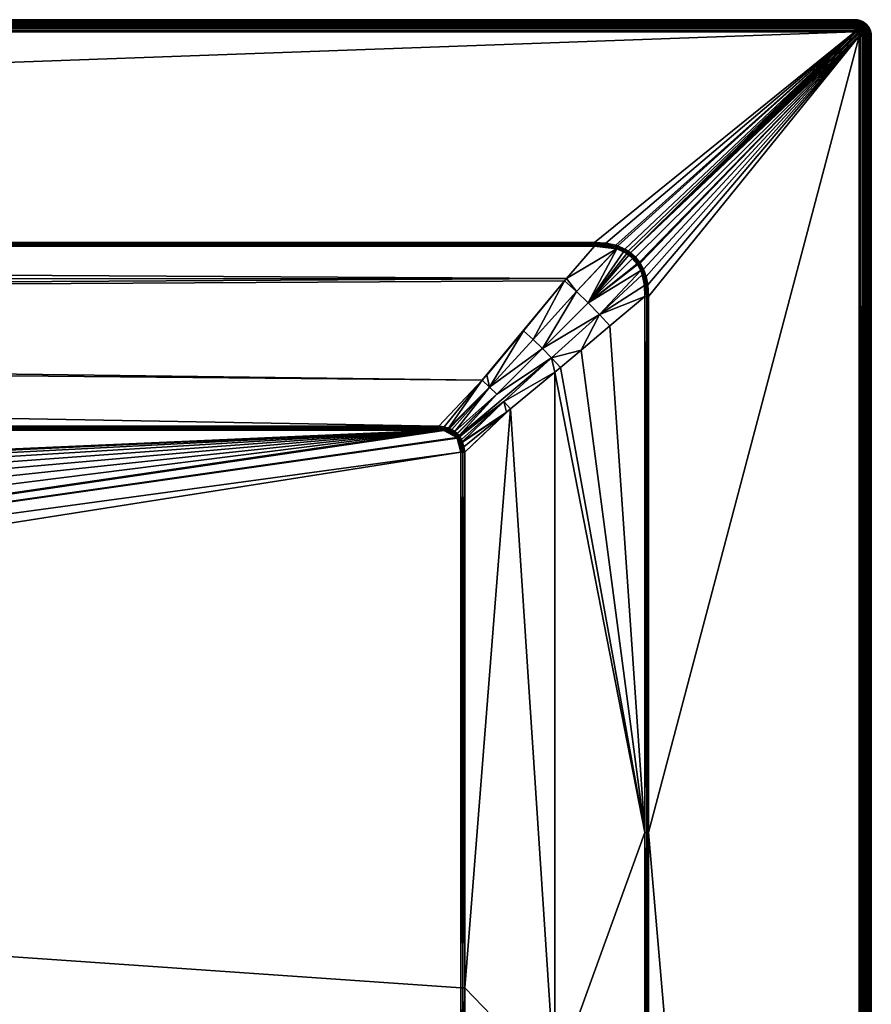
# Model space of a CAD drawing. Header units: centimetres. Extents: x 0 to 1500, y -800 to 0.
# Tile 26 of 26: x 1292 to 1500, y -241 to 0. Entities that reach past the tile are written whole.
import ezdxf

# ---------------------------------------------------------------- set-up
doc = ezdxf.new("R2010")
doc.units = ezdxf.units.CM
doc.layers.get('0').update_dxf_attribs({"color": 133})

msp = doc.modelspace()

# ---------------------------------------------------------------- meshes
at = {"color": 254}
mesh = msp.add_polyface(dxfattribs=at)
corners = [(100.49, -237.06, 15), (678.93, -196.98, 15), (100.49, -105.86, 15), (105.86, -100.49, 15), (104.65, -100.57, 15), (100.56, -104.68, 15), (103.66, -100.79, 15), (100.76, -103.74, 15), (103.11, -100.99, 15), (101.02, -103.04, 15), (102.46, -101.35, 15), (101.39, -102.39, 15), (102.26, -101.49, 15), (101.79, -101.9, 15), (4, 0, 27), (1496, 0, 0), (4, 0, 0), (103.44, -100.05, 15.1), (104.54, -99.73, 15.12), (96.31, -89.55, 18.48), (105.86, -99.83, 15.08), (105.86, -99.54, 15.15), (105.86, -100.01, 15.04), (104.59, -100.14, 15.03), (103.55, -100.41, 15.03), (103.3, -100.11, 15.1), (102.96, -100.65, 15.02), (102.81, -100.32, 15.09), (102.07, -100.76, 15.08), (102.27, -101.05, 15.02), (101.84, -100.93, 15.08), (102.05, -101.21, 15.02), (101.37, -101.37, 15.08), (101.55, -101.66, 15.02), (105.86, -100.18, 15.02), (4, -3, 30), (1496, -2.53, 29.96), (4, -2.53, 29.96), (1496, -2.07, 29.85), (4, -2.07, 29.85), (1496, -1.64, 29.67), (4, -1.64, 29.67), (1496, -1.24, 29.43), (4, -1.24, 29.43), (1496, -0.88, 29.12), (4, -0.88, 29.12), (1496, -0.57, 28.76), (4, -0.57, 28.76), (1496, -0.33, 28.36), (4, -0.33, 28.36)]
mesh.append_faces([[corners[k] for k in face] for face in [(0, 1, 2, 0), (2, 3, 4, 2), (2, 4, 5, 2), (5, 4, 6, 5), (7, 6, 8, 7), (9, 8, 10, 9), (9, 10, 11, 9), (11, 10, 12, 11), (11, 12, 13, 11), (14, 15, 16, 14), (17, 18, 19, 17), (20, 21, 22, 20), (22, 21, 18, 22), (22, 18, 23, 22), (23, 18, 17, 23), (23, 17, 24, 23), (24, 17, 25, 24), (24, 25, 26, 24), (25, 27, 26, 25), (26, 27, 28, 26), (26, 28, 29, 26), (29, 28, 30, 29), (29, 30, 31, 29), (31, 30, 32, 31), (31, 32, 33, 31), (33, 13, 12, 33), (33, 12, 31, 33), (31, 12, 10, 31), (31, 10, 29, 31), (29, 10, 8, 29), (29, 8, 26, 29), (26, 8, 6, 26), (26, 6, 24, 26), (24, 6, 4, 24), (24, 4, 23, 24), (23, 4, 3, 23), (23, 3, 22, 23), (22, 3, 34, 22), (35, 36, 37, 35), (37, 38, 39, 37), (39, 40, 41, 39), (41, 42, 43, 41), (43, 44, 45, 43), (45, 46, 47, 45), (47, 48, 49, 47)]], dxfattribs={"vtx3": -1, "color": 254})
mesh = msp.add_polyface(dxfattribs=at)
corners = [(1399.51, -105.86, 15), (819.54, -185.01, 15), (821.07, -196.98, 15), (1399.51, -237.06, 15), (1398.51, -102.26, 15), (1398.65, -102.46, 15), (1394.14, -100.49, 15), (1395.32, -100.56, 15), (1396.26, -100.76, 15), (1398.1, -101.79, 15), (1396.96, -101.02, 15), (1397.61, -101.39, 15), (1496, 0, 27), (1496, 0, 0), (4, 0, 27), (1496, -3, 30), (67.77, -54.51, 30), (1432.23, -54.51, 30), (1394.14, -99.54, 15.15), (1395.44, -99.72, 15.12), (1404.72, -88.28, 18.91), (1398.79, -102.05, 15.02), (1399.07, -101.84, 15.08), (1398.64, -101.37, 15.08), (1398.34, -101.55, 15.02), (1398.57, -101.3, 15.08), (1398.01, -100.82, 15.08), (1397.81, -101.1, 15.02), (1397.27, -100.36, 15.09), (1397.11, -100.69, 15.02), (1396.7, -100.11, 15.1), (1396.37, -100.39, 15.03), (1399.01, -103.11, 15), (1398.95, -102.27, 15.02), (1395.38, -100.14, 15.03), (1394.14, -100.01, 15.04), (1394.14, -100.18, 15.03), (1396.48, -100.02, 15.1), (1394.14, -99.83, 15.08), (1394.14, -99.97, 15.05)]
mesh.append_faces([[corners[k] for k in face] for face in [(0, 1, 2, 0), (0, 2, 3, 0), (4, 1, 5, 4), (5, 1, 0, 5), (6, 1, 7, 6), (7, 1, 4, 7), (7, 4, 8, 7), (8, 4, 9, 8), (8, 9, 10, 8), (10, 9, 11, 10), (12, 13, 14, 12), (15, 16, 17, 15), (18, 19, 20, 18), (21, 22, 23, 21), (21, 23, 24, 21), (23, 25, 24, 23), (24, 25, 26, 24), (24, 26, 27, 24), (27, 26, 28, 27), (27, 28, 29, 27), (29, 28, 30, 29), (29, 30, 31, 29), (32, 33, 5, 32), (5, 33, 21, 5), (5, 21, 4, 5), (4, 21, 24, 4), (4, 24, 9, 4), (9, 24, 27, 9), (9, 27, 11, 9), (11, 27, 29, 11), (11, 29, 10, 11), (10, 29, 31, 10), (10, 31, 8, 10), (8, 31, 34, 8), (8, 34, 7, 8), (7, 34, 35, 7), (7, 35, 6, 7), (35, 36, 6, 35), (30, 37, 31, 30), (31, 37, 19, 31), (31, 19, 34, 31), (34, 19, 18, 34), (34, 18, 35, 34), (35, 18, 38, 35), (35, 38, 39, 35)]], dxfattribs={"vtx3": -1, "color": 254})
mesh = msp.add_polyface(dxfattribs=at)
corners = [(1497.82, -0.44, 27), (1497.24, -0.2, 0), (1497.24, -0.2, 27), (1496.63, -0.05, 0), (1496.63, -0.05, 27), (1496, 0, 0), (1496, 0, 27), (1496.73, -1.75, 29.67), (1497.26, -1.54, 29.43), (1496.85, -1.37, 29.43), (1496.37, -1.67, 29.67), (1496.43, -1.27, 29.43), (1496, -1.64, 29.67), (1496, -1.24, 29.43), (1497.83, -1.47, 29.12), (1497.42, -1.22, 29.12), (1496.96, -1.03, 29.12), (1496.49, -0.92, 29.12), (1496, -0.88, 29.12), (1498.01, -1.23, 28.76), (1497.56, -0.95, 28.76), (1497.06, -0.74, 28.76), (1496.54, -0.62, 28.76), (1496, -0.57, 28.76), (1497.67, -0.73, 28.36), (1497.13, -0.51, 28.36), (1496.58, -0.37, 28.36), (1496, -0.33, 28.36), (1497.75, -0.57, 27.93), (1497.19, -0.34, 27.93), (1496.6, -0.19, 27.93), (1496, -0.15, 27.93), (1497.8, -0.47, 27.47), (1497.22, -0.23, 27.47), (1496.62, -0.09, 27.47), (1496, -0.04, 27.47)]
mesh.append_faces([[corners[k] for k in face] for face in [(0, 1, 2, 0), (2, 1, 3, 2), (2, 3, 4, 2), (4, 3, 5, 4), (4, 5, 6, 4), (7, 8, 9, 7), (10, 9, 11, 10), (10, 11, 12, 10), (12, 11, 13, 12), (8, 14, 15, 8), (8, 15, 9, 8), (9, 15, 16, 9), (9, 16, 11, 9), (11, 16, 17, 11), (11, 17, 13, 11), (13, 17, 18, 13), (15, 19, 20, 15), (15, 20, 16, 15), (16, 20, 21, 16), (16, 21, 17, 16), (17, 21, 22, 17), (17, 22, 18, 17), (18, 22, 23, 18), (20, 24, 21, 20), (21, 24, 25, 21), (21, 25, 22, 21), (22, 25, 26, 22), (22, 26, 23, 22), (23, 26, 27, 23), (24, 28, 25, 24), (25, 28, 29, 25), (25, 29, 26, 25), (26, 29, 30, 26), (26, 30, 27, 26), (27, 30, 31, 27), (29, 32, 33, 29), (29, 33, 30, 29), (30, 33, 34, 30), (30, 34, 31, 30), (31, 34, 35, 31), (33, 0, 2, 33), (33, 2, 34, 33), (34, 2, 4, 34), (34, 4, 35, 34), (35, 4, 6, 35)]], dxfattribs={"vtx3": -1, "color": 254})
mesh = msp.add_polyface(dxfattribs=at)
corners = [(680.46, -185.01, 15), (683.99, -173.48, 15), (105.86, -100.49, 15), (689.42, -162.7, 15), (696.6, -153, 15), (100.49, -105.86, 15), (678.93, -196.98, 15), (705.31, -144.65, 15), (715.31, -137.9, 15), (726.3, -132.93, 15), (737.98, -129.89, 15), (750, -128.86, 15), (1394.14, -100.49, 15), (105.86, -99.54, 15.15), (1394.14, -99.54, 15.15), (85.15, -76.13, 22.96), (1404.72, -88.28, 18.91), (81.03, -71.18, 24.61), (4, -3, 30), (67.77, -54.51, 30), (1496, -3, 30), (681.77, -191.26, 14.4), (682.52, -185.46, 14.4), (682.04, -185.35, 14.66), (684.23, -179.86, 14.4), (685.95, -174.26, 14.4), (685.49, -174.08, 14.66), (688.58, -169.03, 14.4), (685.01, -173.88, 14.85), (690.36, -163.28, 14.85), (681.03, -197.07, 14.4), (680.54, -197.05, 14.66), (681.53, -185.24, 14.85), (684.5, -173.68, 14.96), (689.89, -162.99, 14.96), (680.02, -197.03, 14.85), (681, -185.13, 14.96), (679.48, -197, 14.96), (105.86, -100.18, 15.02), (1394.14, -100.18, 15.03), (105.86, -100.01, 15.04), (1394.14, -99.97, 15.05), (105.86, -99.83, 15.08), (67.77, -54.99, 29.96), (67.77, -55.17, 29.93), (1432.23, -55.17, 29.92), (4, -0.33, 28.36), (1496, -0.15, 27.93), (4, -0.15, 27.93), (1496, -0.04, 27.47), (4, -0.04, 27.47), (1496, 0, 27), (4, 0, 27)]
mesh.append_faces([[corners[k] for k in face] for face in [(0, 1, 2, 0), (2, 1, 3, 2), (2, 3, 4, 2), (5, 6, 0, 5), (4, 7, 2, 4), (2, 7, 8, 2), (2, 8, 9, 2), (9, 10, 2, 9), (2, 10, 11, 2), (2, 11, 12, 2), (0, 2, 5, 0), (13, 14, 15, 13), (15, 16, 17, 15), (18, 19, 20, 18), (21, 22, 23, 21), (24, 25, 26, 24), (25, 27, 26, 25), (22, 24, 23, 22), (23, 24, 26, 23), (23, 26, 28, 23), (28, 26, 29, 28), (30, 21, 31, 30), (31, 21, 23, 31), (31, 23, 32, 31), (32, 23, 28, 32), (32, 28, 33, 32), (33, 28, 34, 33), (33, 34, 3, 33), (35, 31, 32, 35), (35, 32, 36, 35), (36, 32, 33, 36), (36, 33, 1, 36), (1, 33, 3, 1), (37, 35, 36, 37), (37, 36, 0, 37), (0, 36, 1, 0), (6, 37, 0, 6), (2, 12, 38, 2), (38, 39, 40, 38), (40, 41, 42, 40), (42, 14, 13, 42), (43, 44, 45, 43), (46, 47, 48, 46), (48, 49, 50, 48), (50, 51, 52, 50)]], dxfattribs={"vtx3": -1, "color": 254})
mesh = msp.add_polyface(dxfattribs=at)
corners = [(745.78, -150.39, 2.6), (750, -130.97, 14.4), (744.17, -131.46, 14.4), (741.56, -150.75, 2.6), (738.33, -131.96, 14.4), (1425.38, -63.35, 27.22), (67.77, -55.46, 29.85), (74.96, -63.99, 27), (85.15, -76.13, 22.96), (1394.14, -99.54, 15.15), (1404.72, -88.28, 18.91), (81.03, -71.18, 24.61), (1424.92, -63.9, 27.03), (711.48, -143.01, 14.4), (716.33, -139.73, 14.4), (716.09, -139.31, 14.66), (721.67, -137.32, 14.4), (727, -134.91, 14.4), (726.84, -134.45, 14.66), (732.67, -133.44, 14.4), (738.25, -131.48, 14.66), (750, -130.48, 14.66), (750, -129.96, 14.85), (738.16, -130.96, 14.85), (750, -129.41, 14.96), (726.67, -133.96, 14.85), (738.07, -130.43, 14.96), (750, -128.86, 15), (715.84, -138.85, 14.85), (726.49, -133.45, 14.96), (737.98, -129.89, 15), (715.58, -138.38, 14.96), (726.3, -132.93, 15), (715.31, -137.9, 15), (105.86, -100.18, 15.02), (1394.14, -100.49, 15), (1394.14, -100.18, 15.03), (105.86, -99.83, 15.08), (1394.14, -99.83, 15.08), (4, -3, 30), (1496, -3, 30), (1496, -2.53, 29.96), (4, -2.53, 29.96), (1496, -2.07, 29.85), (4, -2.07, 29.85), (1496, -1.64, 29.67), (4, -1.64, 29.67), (1496, -1.24, 29.43), (4, -1.24, 29.43), (1496, -0.88, 29.12), (4, -0.88, 29.12), (1496, -0.57, 28.76), (4, -0.57, 28.76), (1496, -0.33, 28.36), (4, -0.33, 28.36), (1496, -0.15, 27.93), (4, -0.15, 27.93), (1496, -0.04, 27.47), (4, -0.04, 27.47), (1496, 0, 27)]
mesh.append_faces([[corners[k] for k in face] for face in [(0, 1, 2, 0), (3, 2, 4, 3), (5, 6, 7, 5), (8, 9, 10, 8), (11, 10, 12, 11), (13, 14, 15, 13), (16, 17, 18, 16), (19, 4, 20, 19), (2, 1, 21, 2), (4, 2, 20, 4), (20, 2, 21, 20), (20, 21, 22, 20), (17, 19, 18, 17), (18, 19, 20, 18), (18, 20, 23, 18), (23, 20, 22, 23), (23, 22, 24, 23), (14, 16, 15, 14), (15, 16, 18, 15), (15, 18, 25, 15), (25, 18, 23, 25), (25, 23, 26, 25), (26, 23, 24, 26), (26, 24, 27, 26), (28, 15, 25, 28), (28, 25, 29, 28), (29, 25, 26, 29), (29, 26, 30, 29), (30, 26, 27, 30), (31, 28, 29, 31), (31, 29, 32, 31), (32, 29, 30, 32), (33, 31, 32, 33), (34, 35, 36, 34), (37, 38, 9, 37), (39, 40, 41, 39), (42, 41, 43, 42), (44, 43, 45, 44), (46, 45, 47, 46), (48, 47, 49, 48), (50, 49, 51, 50), (52, 51, 53, 52), (54, 53, 55, 54), (56, 55, 57, 56), (58, 57, 59, 58)]], dxfattribs={"vtx3": -1, "color": 254})
mesh = msp.add_polyface(dxfattribs=at)
corners = [(1496.31, -3.05, 30), (1496.16, -3.01, 30), (1496, -3, 30), (1496.59, -3.19, 30), (1496.45, -3.11, 30), (1496.71, -3.29, 30), (1497.19, -3.14, 29.96), (1497.04, -2.96, 29.96), (1496.86, -2.81, 29.96), (1496.67, -2.69, 29.96), (1496.45, -2.6, 29.96), (1496.23, -2.55, 29.96), (1496, -2.53, 29.96), (1497.31, -3.33, 29.96), (1497.72, -3.13, 29.85), (1497.56, -2.87, 29.85), (1497.36, -2.64, 29.85), (1497.13, -2.44, 29.85), (1496.88, -2.28, 29.85), (1496.59, -2.17, 29.85), (1496.3, -2.1, 29.85), (1496, -2.07, 29.85), (1497.91, -2.61, 29.67), (1497.67, -2.33, 29.67), (1497.39, -2.09, 29.67), (1497.07, -1.9, 29.67), (1496.73, -1.75, 29.67), (1496.37, -1.67, 29.67), (1496, -1.64, 29.67), (1497.95, -2.05, 29.43), (1497.62, -1.76, 29.43), (1497.26, -1.54, 29.43), (1496.85, -1.37, 29.43), (1497.83, -1.47, 29.12)]
mesh.append_faces([[corners[k] for k in face] for face in [(0, 1, 2, 0), (0, 3, 4, 0), (5, 6, 7, 5), (5, 7, 3, 5), (3, 7, 8, 3), (3, 8, 4, 3), (4, 8, 9, 4), (4, 9, 0, 4), (0, 9, 10, 0), (0, 10, 1, 0), (1, 10, 11, 1), (1, 11, 2, 1), (2, 11, 12, 2), (13, 14, 6, 13), (6, 14, 15, 6), (6, 15, 7, 6), (7, 15, 16, 7), (7, 16, 8, 7), (8, 16, 17, 8), (8, 17, 9, 8), (9, 17, 18, 9), (9, 18, 10, 9), (10, 18, 19, 10), (10, 19, 11, 10), (11, 19, 20, 11), (11, 20, 12, 11), (12, 20, 21, 12), (15, 22, 16, 15), (16, 22, 23, 16), (16, 23, 17, 16), (17, 23, 24, 17), (17, 24, 18, 17), (18, 24, 25, 18), (18, 25, 19, 18), (19, 25, 26, 19), (19, 26, 20, 19), (20, 26, 27, 20), (20, 27, 21, 20), (21, 27, 28, 21), (24, 29, 30, 24), (24, 30, 25, 24), (25, 30, 31, 25), (25, 31, 26, 25), (26, 32, 27, 26), (30, 33, 31, 30)]], dxfattribs={"vtx3": -1, "color": 254})
mesh = msp.add_polyface(dxfattribs=at)
corners = [(1499.56, -2.18, 27), (1499.24, -1.65, 0), (1499.24, -1.65, 27), (1498.83, -1.17, 0), (1498.83, -1.17, 27), (1498.35, -0.76, 0), (1498.35, -0.76, 27), (1497.82, -0.44, 0), (1497.82, -0.44, 27), (1497.24, -0.2, 0), (1497.95, -2.05, 29.43), (1498.53, -2.17, 29.12), (1498.21, -1.79, 29.12), (1497.62, -1.76, 29.43), (1497.83, -1.47, 29.12), (1498.77, -1.99, 28.76), (1498.42, -1.58, 28.76), (1498.01, -1.23, 28.76), (1497.42, -1.22, 29.12), (1498.97, -1.84, 28.36), (1498.6, -1.4, 28.36), (1498.16, -1.03, 28.36), (1497.56, -0.95, 28.76), (1497.67, -0.73, 28.36), (1499.43, -2.25, 27.93), (1499.12, -1.74, 27.93), (1498.72, -1.28, 27.93), (1498.27, -0.88, 27.93), (1497.75, -0.57, 27.93), (1499.53, -2.2, 27.47), (1499.21, -1.67, 27.47), (1498.8, -1.2, 27.47), (1498.33, -0.79, 27.47), (1497.8, -0.47, 27.47), (1497.19, -0.34, 27.93), (1497.22, -0.23, 27.47)]
mesh.append_faces([[corners[k] for k in face] for face in [(0, 1, 2, 0), (2, 1, 3, 2), (2, 3, 4, 2), (4, 3, 5, 4), (4, 5, 6, 4), (6, 5, 7, 6), (6, 7, 8, 6), (8, 7, 9, 8), (10, 11, 12, 10), (10, 12, 13, 10), (13, 12, 14, 13), (11, 15, 12, 11), (12, 15, 16, 12), (12, 16, 14, 12), (14, 16, 17, 14), (14, 17, 18, 14), (15, 19, 16, 15), (16, 19, 20, 16), (16, 20, 17, 16), (17, 20, 21, 17), (17, 21, 22, 17), (22, 21, 23, 22), (19, 24, 25, 19), (19, 25, 20, 19), (20, 25, 26, 20), (20, 26, 21, 20), (21, 26, 27, 21), (21, 27, 23, 21), (23, 27, 28, 23), (25, 29, 30, 25), (25, 30, 26, 25), (26, 30, 31, 26), (26, 31, 27, 26), (27, 31, 32, 27), (27, 32, 28, 27), (28, 32, 33, 28), (28, 33, 34, 28), (30, 0, 2, 30), (30, 2, 31, 30), (31, 2, 4, 31), (31, 4, 32, 31), (32, 4, 6, 32), (32, 6, 33, 32), (33, 6, 8, 33), (33, 8, 35, 33)]], dxfattribs={"vtx3": -1, "color": 254})
mesh = msp.add_polyface(dxfattribs=at)
corners = [(1499.95, -3.37, 27), (1499.95, -3.37, 0), (1499.8, -2.76, 0), (1499.8, -2.76, 27), (1499.56, -2.18, 0), (1499.56, -2.18, 27), (1499.24, -1.65, 0), (1497.72, -3.13, 29.85), (1498.25, -3.27, 29.67), (1498.1, -2.93, 29.67), (1497.56, -2.87, 29.85), (1497.91, -2.61, 29.67), (1498.63, -3.15, 29.43), (1498.46, -2.75, 29.43), (1498.24, -2.38, 29.43), (1497.67, -2.33, 29.67), (1497.95, -2.05, 29.43), (1497.39, -2.09, 29.67), (1499.08, -3.51, 29.12), (1498.97, -3.04, 29.12), (1498.78, -2.58, 29.12), (1498.53, -2.17, 29.12), (1499.38, -3.46, 28.76), (1499.26, -2.94, 28.76), (1499.05, -2.44, 28.76), (1498.77, -1.99, 28.76), (1499.63, -3.43, 28.36), (1499.49, -2.86, 28.36), (1499.27, -2.33, 28.36), (1498.97, -1.84, 28.36), (1499.81, -3.4, 27.93), (1499.67, -2.81, 27.93), (1499.43, -2.25, 27.93), (1499.91, -3.38, 27.47), (1499.77, -2.78, 27.47), (1499.53, -2.2, 27.47), (1499.12, -1.74, 27.93), (1499.21, -1.67, 27.47)]
mesh.append_faces([[corners[k] for k in face] for face in [(0, 1, 2, 0), (0, 2, 3, 0), (3, 2, 4, 3), (3, 4, 5, 3), (5, 4, 6, 5), (7, 8, 9, 7), (7, 9, 10, 7), (10, 9, 11, 10), (8, 12, 9, 8), (9, 12, 13, 9), (9, 13, 11, 9), (11, 13, 14, 11), (11, 14, 15, 11), (15, 14, 16, 15), (15, 16, 17, 15), (12, 18, 19, 12), (12, 19, 13, 12), (13, 19, 20, 13), (13, 20, 14, 13), (14, 20, 21, 14), (14, 21, 16, 14), (19, 22, 23, 19), (19, 23, 20, 19), (20, 23, 24, 20), (20, 24, 21, 20), (21, 24, 25, 21), (23, 26, 27, 23), (23, 27, 24, 23), (24, 27, 28, 24), (24, 28, 25, 24), (25, 28, 29, 25), (27, 30, 31, 27), (27, 31, 28, 27), (28, 31, 32, 28), (28, 32, 29, 28), (30, 33, 31, 30), (31, 33, 34, 31), (31, 34, 32, 31), (32, 34, 35, 32), (32, 35, 36, 32), (33, 0, 34, 33), (34, 0, 3, 34), (34, 3, 35, 34), (35, 3, 5, 35), (35, 5, 37, 35)]], dxfattribs={"vtx3": -1, "color": 254})
mesh = msp.add_polyface(dxfattribs=at)
corners = [(1424.92, -63.9, 27.03), (1404.72, -88.28, 18.91), (1414.86, -76.14, 22.95), (1444.54, -67.77, 29.85), (1436.02, -74.96, 27.01), (1444.54, -198.97, 29.85), (1428.98, -80.9, 24.66), (1411.7, -95.26, 18.9), (1400.46, -237.06, 15.15), (1422.5, -259.84, 22.5), (1422.51, -86.28, 22.5), (1423.87, -85.15, 22.96), (1500, -4, 27), (1500, -796, 0), (1500, -4, 0), (1497, -4, 30), (1445.49, -67.77, 30), (1445.49, -198.97, 30), (1427.8, -66.56, 26.38), (1417.22, -78.3, 22.42), (1419.49, -80.51, 22.24), (1433.44, -72.19, 26.38), (1444.45, -65.06, 29.88), (1443.54, -61.39, 29.91), (1430.66, -69.34, 26.16), (1421.7, -82.78, 22.42), (1410.03, -93.45, 18.49), (1410.71, -96.08, 18.57), (1406.55, -89.97, 18.49), (1408.31, -91.69, 18.35), (1399.07, -101.84, 15.08), (1444.87, -65, 29.97), (1445.01, -67.77, 29.96), (1445.3, -64.94, 30), (1445.01, -198.97, 29.96), (1499.12, -4, 29.12), (1499.43, -796, 28.76), (1499.43, -4, 28.76), (1499.67, -796, 28.36), (1499.67, -4, 28.36), (1499.85, -796, 27.93), (1499.85, -4, 27.93), (1499.96, -796, 27.47), (1499.96, -4, 27.47), (1500, -796, 27)]
mesh.append_faces([[corners[k] for k in face] for face in [(0, 1, 2, 0), (3, 4, 5, 3), (5, 4, 6, 5), (7, 8, 9, 7), (7, 9, 10, 7), (10, 9, 5, 10), (10, 5, 11, 10), (11, 5, 6, 11), (12, 13, 14, 12), (15, 16, 17, 15), (18, 19, 20, 18), (6, 4, 21, 6), (21, 4, 3, 21), (21, 3, 22, 21), (23, 24, 21, 23), (11, 25, 10, 11), (10, 25, 26, 10), (10, 26, 7, 10), (7, 26, 27, 7), (19, 28, 20, 19), (20, 28, 29, 20), (20, 29, 25, 20), (25, 29, 30, 25), (25, 30, 26, 25), (2, 28, 19, 2), (2, 19, 0, 2), (0, 19, 18, 0), (11, 6, 25, 11), (25, 6, 21, 25), (25, 21, 20, 25), (20, 21, 24, 20), (20, 24, 18, 20), (31, 22, 3, 31), (31, 3, 32, 31), (33, 32, 16, 33), (5, 34, 3, 5), (3, 34, 32, 3), (34, 17, 16, 34), (34, 16, 32, 34), (35, 36, 37, 35), (37, 38, 39, 37), (39, 40, 41, 39), (41, 42, 43, 41), (43, 44, 12, 43)]], dxfattribs={"vtx3": -1, "color": 254})
mesh = msp.add_polyface(dxfattribs=at)
corners = [(1422.5, -259.84, 22.5), (1400.46, -276.34, 15.15), (1400.46, -300, 15.15), (1422.5, -439.93, 23.42), (1400.45, -389.77, 15.83), (1411.25, -445.57, 20.14), (1444.55, -243.32, 29.85), (1444.54, -198.97, 29.85), (1433.75, -434.3, 26.71), (1444.79, -614.38, 29.94), (1444.61, -461.37, 29.89), (1444.6, -428.86, 29.89), (1411.25, -622.81, 24.35), (1422.5, -709.99, 28.06), (1422.5, -619.98, 26.24), (1433.75, -796.97, 29.97), (1433.75, -617.16, 28.12), (1500, -796, 27), (1500, -796, 0), (1500, -4, 27), (1445.41, -461.37, 30), (1445, -797, 30), (1496, -797, 30), (1497, -4, 30), (1445.49, -198.97, 30), (1497, -796, 30), (1445, -461.37, 29.97), (1445.01, -198.97, 29.96), (1497.47, -796, 29.96), (1497.47, -4, 29.96), (1497.93, -796, 29.85), (1497.93, -4, 29.85), (1498.36, -796, 29.67), (1498.36, -4, 29.67), (1498.76, -796, 29.43), (1498.76, -4, 29.43), (1499.12, -796, 29.12), (1499.12, -4, 29.12), (1499.43, -796, 28.76), (1499.43, -4, 28.76), (1499.67, -796, 28.36), (1499.67, -4, 28.36), (1499.85, -796, 27.93), (1499.85, -4, 27.93), (1499.96, -796, 27.47), (1499.96, -4, 27.47)]
mesh.append_faces([[corners[k] for k in face] for face in [(0, 1, 2, 0), (3, 4, 5, 3), (0, 6, 7, 0), (2, 3, 0, 2), (0, 3, 8, 0), (0, 8, 6, 0), (9, 10, 8, 9), (8, 10, 11, 8), (8, 11, 6, 8), (12, 13, 14, 12), (14, 15, 16, 14), (5, 12, 3, 5), (3, 12, 14, 3), (3, 14, 8, 3), (8, 14, 16, 8), (8, 16, 9, 8), (9, 16, 15, 9), (17, 18, 19, 17), (20, 21, 22, 20), (23, 24, 25, 23), (25, 24, 20, 25), (9, 21, 26, 9), (7, 6, 27, 7), (27, 6, 11, 27), (27, 11, 26, 27), (26, 11, 10, 26), (26, 10, 9, 26), (21, 20, 26, 21), (26, 20, 24, 26), (26, 24, 27, 26), (23, 25, 28, 23), (23, 28, 29, 23), (29, 28, 30, 29), (29, 30, 31, 29), (31, 30, 32, 31), (31, 32, 33, 31), (33, 32, 34, 33), (33, 34, 35, 33), (35, 34, 36, 35), (35, 36, 37, 35), (37, 36, 38, 37), (39, 38, 40, 39), (41, 40, 42, 41), (43, 42, 44, 43), (45, 44, 17, 45)]], dxfattribs={"vtx3": -1, "color": 254})
mesh = msp.add_polyface(dxfattribs=at)
corners = [(1497, -4, 30), (1443.26, -59.37, 30), (1443.39, -59.57, 30), (1444.22, -61.09, 30), (1444.86, -62.87, 30), (1445.3, -64.94, 30), (1435.01, -54.7, 30), (1437.43, -55.23, 30), (1496, -3, 30), (1437.93, -55.39, 30), (1439.69, -56.17, 30), (1441.06, -57.05, 30), (1442.24, -58.11, 30), (1432.23, -54.51, 30), (1445.49, -67.77, 30), (1440.5, -56.65, 30), (1496.31, -3.05, 30), (1496.59, -3.19, 30), (1496.81, -3.41, 30), (1496.89, -3.55, 30), (1496.99, -3.84, 30), (1432.22, -55.46, 29.85), (1437.59, -56.09, 29.9), (1437.2, -55.98, 29.9), (1434.89, -55.55, 29.88), (1432.23, -55.17, 29.92), (1432.23, -54.82, 29.98), (1432.23, -54.99, 29.96), (1434.95, -55.13, 29.97), (1437.32, -55.6, 29.97), (1437.8, -55.76, 29.97), (1437.67, -56.12, 29.9), (1439.35, -56.81, 29.91), (1439.52, -56.49, 29.98), (1440.11, -57.24, 29.91), (1440.3, -56.95, 29.98), (1440.85, -57.34, 29.98)]
mesh.append_faces([[corners[k] for k in face] for face in [(0, 1, 2, 0), (2, 3, 0, 2), (0, 3, 4, 0), (0, 4, 5, 0), (6, 7, 8, 6), (8, 7, 9, 8), (8, 9, 10, 8), (0, 11, 12, 0), (0, 12, 1, 0), (8, 13, 6, 8), (5, 14, 0, 5), (10, 15, 8, 10), (8, 15, 11, 8), (8, 11, 16, 8), (16, 11, 17, 16), (18, 17, 11, 18), (18, 11, 19, 18), (19, 11, 20, 19), (21, 22, 23, 21), (21, 23, 24, 21), (25, 21, 24, 25), (26, 27, 28, 26), (28, 27, 25, 28), (6, 13, 26, 6), (25, 24, 28, 25), (28, 24, 23, 28), (28, 23, 29, 28), (29, 23, 22, 29), (29, 22, 30, 29), (22, 31, 30, 22), (30, 31, 32, 30), (30, 32, 33, 30), (33, 32, 34, 33), (33, 34, 35, 33), (26, 28, 6, 26), (6, 28, 29, 6), (6, 29, 7, 6), (7, 29, 30, 7), (7, 30, 9, 7), (9, 30, 33, 9), (9, 33, 10, 9), (10, 33, 35, 10), (10, 35, 15, 10), (15, 35, 36, 15), (15, 36, 11, 15)]], dxfattribs={"vtx3": -1, "color": 254})
mesh = msp.add_polyface(dxfattribs=at)
corners = [(1496.99, -3.84, 30), (1441.06, -57.05, 30), (1497, -4, 30), (1496.71, -3.29, 30), (1496.59, -3.19, 30), (1496.81, -3.41, 30), (1496.89, -3.55, 30), (1496.95, -3.69, 30), (1500, -4, 27), (1500, -4, 0), (1499.95, -3.37, 0), (1499.95, -3.37, 27), (1497.47, -4, 29.96), (1497.45, -3.77, 29.96), (1497.4, -3.55, 29.96), (1497.31, -3.33, 29.96), (1497.19, -3.14, 29.96), (1497.93, -4, 29.85), (1497.9, -3.7, 29.85), (1497.83, -3.4, 29.85), (1497.72, -3.13, 29.85), (1498.36, -4, 29.67), (1498.33, -3.63, 29.67), (1498.25, -3.27, 29.67), (1498.76, -4, 29.43), (1498.73, -3.57, 29.43), (1498.63, -3.15, 29.43), (1499.12, -4, 29.12), (1499.08, -3.51, 29.12), (1499.43, -4, 28.76), (1499.38, -3.46, 28.76), (1498.97, -3.04, 29.12), (1499.67, -4, 28.36), (1499.63, -3.43, 28.36), (1499.26, -2.94, 28.76), (1499.85, -4, 27.93), (1499.81, -3.4, 27.93), (1499.49, -2.86, 28.36), (1499.96, -4, 27.47), (1499.91, -3.38, 27.47)]
mesh.append_faces([[corners[k] for k in face] for face in [(0, 1, 2, 0), (3, 4, 5, 3), (6, 0, 7, 6), (8, 9, 10, 8), (8, 10, 11, 8), (2, 12, 0, 2), (0, 12, 13, 0), (0, 13, 7, 0), (7, 13, 14, 7), (7, 14, 6, 7), (6, 14, 15, 6), (6, 15, 5, 6), (5, 15, 16, 5), (5, 16, 3, 5), (12, 17, 13, 12), (13, 17, 18, 13), (13, 18, 14, 13), (14, 18, 19, 14), (14, 19, 15, 14), (15, 19, 20, 15), (17, 21, 18, 17), (18, 21, 22, 18), (18, 22, 19, 18), (19, 22, 23, 19), (19, 23, 20, 19), (21, 24, 22, 21), (22, 24, 25, 22), (22, 25, 23, 22), (23, 25, 26, 23), (24, 27, 25, 24), (25, 27, 28, 25), (25, 28, 26, 25), (27, 29, 28, 27), (28, 29, 30, 28), (28, 30, 31, 28), (29, 32, 30, 29), (30, 32, 33, 30), (30, 33, 34, 30), (32, 35, 33, 32), (33, 35, 36, 33), (33, 36, 37, 33), (35, 38, 36, 35), (36, 38, 39, 36), (38, 8, 39, 38), (39, 8, 11, 39)]], dxfattribs={"vtx3": -1, "color": 254})
mesh = msp.add_polyface(dxfattribs=at)
corners = [(762.55, -151.82, 2.6), (773, -134.91, 14.4), (767.33, -133.44, 14.4), (758.44, -150.75, 2.6), (761.67, -131.96, 14.4), (754.22, -150.39, 2.6), (755.83, -131.46, 14.4), (750, -150.03, 2.6), (750, -130.97, 14.4), (1425.38, -63.35, 27.22), (74.96, -63.99, 27), (81.03, -71.18, 24.61), (1424.92, -63.9, 27.03), (761.75, -131.48, 14.66), (773.16, -134.45, 14.66), (778.33, -137.32, 14.4), (783.67, -139.73, 14.4), (783.91, -139.31, 14.66), (750, -129.96, 14.85), (750, -130.48, 14.66), (761.84, -130.96, 14.85), (761.93, -130.43, 14.96), (773.51, -133.45, 14.96), (773.7, -132.93, 15), (784.69, -137.9, 15), (750, -129.41, 14.96), (762.02, -129.89, 15), (750, -128.86, 15), (788.52, -143.01, 14.4), (793.68, -145.91, 14.66), (794, -145.5, 14.85), (784.16, -138.85, 14.85), (794.34, -145.08, 14.96), (773.33, -133.96, 14.85), (784.42, -138.38, 14.96), (794.69, -144.65, 15), (105.86, -100.01, 15.04), (1394.14, -100.01, 15.04), (1394.14, -99.97, 15.05), (1432.23, -54.82, 29.98), (67.77, -54.51, 30), (67.77, -54.82, 29.98), (1432.23, -54.99, 29.96), (67.77, -54.99, 29.96), (1432.23, -55.17, 29.92), (67.77, -55.17, 29.93), (67.77, -55.46, 29.85)]
mesh.append_faces([[corners[k] for k in face] for face in [(0, 1, 2, 0), (3, 2, 4, 3), (5, 4, 6, 5), (7, 6, 8, 7), (9, 10, 11, 9), (11, 12, 9, 11), (6, 4, 13, 6), (2, 1, 14, 2), (15, 16, 17, 15), (18, 19, 20, 18), (18, 20, 21, 18), (21, 20, 22, 21), (21, 22, 23, 21), (23, 22, 24, 23), (25, 18, 21, 25), (25, 21, 26, 25), (26, 21, 23, 26), (27, 25, 26, 27), (16, 28, 17, 16), (17, 28, 29, 17), (17, 29, 30, 17), (1, 15, 14, 1), (14, 15, 17, 14), (14, 17, 31, 14), (31, 17, 30, 31), (31, 30, 32, 31), (4, 2, 13, 4), (13, 2, 14, 13), (13, 14, 33, 13), (33, 14, 31, 33), (33, 31, 34, 33), (34, 31, 32, 34), (34, 32, 35, 34), (8, 6, 19, 8), (19, 6, 13, 19), (19, 13, 20, 19), (20, 13, 33, 20), (20, 33, 22, 20), (22, 33, 34, 22), (22, 34, 24, 22), (24, 34, 35, 24), (36, 37, 38, 36), (39, 40, 41, 39), (42, 41, 43, 42), (44, 45, 46, 44)]], dxfattribs={"vtx3": -1, "color": 254})
mesh = msp.add_polyface(dxfattribs=at)
corners = [(1394.14, -100.49, 15), (773.7, -132.93, 15), (784.69, -137.9, 15), (794.69, -144.65, 15), (803.4, -153, 15), (810.58, -162.7, 15), (750, -128.86, 15), (762.02, -129.89, 15), (816.01, -173.48, 15), (819.54, -185.01, 15), (1432.22, -55.46, 29.85), (67.77, -55.46, 29.85), (1425.38, -63.35, 27.22), (811.42, -169.03, 14.4), (814.05, -174.26, 14.4), (814.51, -174.08, 14.66), (815.77, -179.86, 14.4), (817.48, -185.46, 14.4), (817.96, -185.35, 14.66), (818.23, -191.26, 14.4), (818.97, -197.07, 14.4), (819.46, -197.05, 14.66), (818.72, -202.92, 14.4), (818.96, -208.83, 14.66), (819.98, -197.03, 14.85), (819.48, -208.9, 14.85), (818.47, -185.24, 14.85), (820.52, -197, 14.96), (820.01, -208.97, 14.96), (809.2, -163.55, 14.66), (814.99, -173.88, 14.85), (819, -185.13, 14.96), (821.07, -196.98, 15), (820.56, -209.04, 15), (809.64, -163.28, 14.85), (815.5, -173.68, 14.96), (810.11, -162.99, 14.96), (1394.14, -100.18, 15.03), (1394.14, -100.01, 15.04), (105.86, -100.01, 15.04), (1394.14, -99.97, 15.05), (1394.14, -99.83, 15.08), (105.86, -99.83, 15.08), (1432.23, -54.51, 30), (67.77, -54.51, 30), (1432.23, -54.82, 29.98), (67.77, -54.82, 29.98), (1432.23, -54.99, 29.96), (67.77, -54.99, 29.96), (1432.23, -55.17, 29.92)]
mesh.append_faces([[corners[k] for k in face] for face in [(0, 1, 2, 0), (2, 3, 0, 2), (0, 3, 4, 0), (0, 4, 5, 0), (0, 6, 7, 0), (0, 7, 1, 0), (5, 8, 0, 5), (0, 8, 9, 0), (10, 11, 12, 10), (13, 14, 15, 13), (16, 17, 18, 16), (19, 20, 21, 19), (20, 22, 21, 20), (21, 22, 23, 21), (17, 19, 18, 17), (18, 19, 21, 18), (18, 21, 24, 18), (24, 21, 25, 24), (14, 16, 15, 14), (15, 16, 18, 15), (15, 18, 26, 15), (26, 18, 24, 26), (26, 24, 27, 26), (27, 24, 28, 27), (29, 13, 15, 29), (29, 15, 30, 29), (30, 15, 26, 30), (30, 26, 31, 30), (31, 26, 27, 31), (31, 27, 32, 31), (32, 27, 33, 32), (34, 30, 35, 34), (35, 30, 31, 35), (35, 31, 9, 35), (9, 31, 32, 9), (36, 34, 35, 36), (36, 35, 8, 36), (8, 35, 9, 8), (5, 36, 8, 5), (37, 38, 39, 37), (40, 41, 42, 40), (43, 44, 45, 43), (45, 46, 47, 45), (47, 48, 49, 47), (49, 11, 10, 49)]], dxfattribs={"vtx3": -1, "color": 254})
mesh = msp.add_polyface(dxfattribs=at)
corners = [(1440.64, -57.61, 29.92), (1440.11, -57.24, 29.91), (1430.66, -69.34, 26.16), (1439.35, -56.81, 29.91), (1437.67, -56.12, 29.9), (1442.79, -59.95, 29.91), (1442.67, -59.77, 29.92), (1441.56, -58.44, 29.92), (1441.74, -58.59, 29.92), (1443.54, -61.39, 29.91), (1433.44, -72.19, 26.38), (1443.88, -62.43, 29.9), (1444.45, -65.06, 29.88), (1444.1, -63.09, 29.89), (1424.92, -63.9, 27.03), (1427.8, -66.56, 26.38), (1425.38, -63.35, 27.22), (1437.59, -56.09, 29.9), (1432.22, -55.46, 29.85), (1440.3, -56.95, 29.98), (1440.85, -57.34, 29.98), (1441.99, -58.35, 29.98), (1442.96, -59.57, 29.98), (1443.09, -59.76, 29.98), (1443.88, -61.24, 29.98), (1444.48, -62.98, 29.97), (1444.87, -65, 29.97), (1441.06, -57.05, 30), (1442.24, -58.11, 30), (1443.26, -59.37, 30), (1443.39, -59.57, 30), (1444.22, -61.09, 30), (1444.86, -62.87, 30), (1445.3, -64.94, 30), (1445.01, -67.77, 29.96)]
mesh.append_faces([[corners[k] for k in face] for face in [(0, 1, 2, 0), (2, 1, 3, 2), (2, 3, 4, 2), (2, 5, 6, 2), (0, 2, 7, 0), (7, 2, 6, 7), (7, 6, 8, 7), (5, 2, 9, 5), (9, 10, 11, 9), (11, 10, 12, 11), (11, 12, 13, 11), (14, 15, 16, 14), (16, 15, 17, 16), (16, 17, 18, 16), (15, 2, 4, 15), (15, 4, 17, 15), (19, 1, 0, 19), (19, 0, 20, 19), (20, 0, 7, 20), (20, 7, 21, 20), (7, 8, 21, 7), (21, 8, 6, 21), (21, 6, 22, 21), (22, 6, 5, 22), (22, 5, 23, 22), (23, 5, 9, 23), (23, 9, 24, 23), (24, 9, 11, 24), (24, 11, 25, 24), (11, 13, 25, 11), (25, 13, 12, 25), (25, 12, 26, 25), (27, 20, 21, 27), (27, 21, 28, 27), (28, 21, 22, 28), (28, 22, 29, 28), (29, 22, 23, 29), (29, 23, 30, 29), (30, 23, 24, 30), (30, 24, 31, 30), (31, 24, 25, 31), (31, 25, 32, 31), (32, 25, 26, 32), (32, 26, 33, 32), (33, 26, 34, 33)]], dxfattribs={"vtx3": -1, "color": 254})
mesh = msp.add_polyface(dxfattribs=at)
corners = [(1398.65, -102.46, 15), (1399.51, -105.86, 15), (1399.01, -103.11, 15), (1399.43, -104.65, 15), (1399.21, -103.66, 15), (1414.86, -76.14, 22.95), (1404.72, -88.28, 18.91), (1405.91, -87.02, 19.33), (1410.71, -96.08, 18.57), (1400.46, -105.86, 15.15), (1411.7, -95.26, 18.9), (1400.46, -237.06, 15.15), (1406.55, -89.97, 18.49), (1399.95, -103.44, 15.1), (1399.89, -103.3, 15.1), (1410.03, -93.45, 18.49), (1399.68, -102.81, 15.09), (1400.27, -104.54, 15.12), (1408.31, -91.69, 18.35), (1398.64, -101.37, 15.08), (1399.07, -101.84, 15.08), (1397.27, -100.36, 15.09), (1398.01, -100.82, 15.08), (1398.57, -101.3, 15.08), (1395.44, -99.72, 15.12), (1396.48, -100.02, 15.1), (1396.7, -100.11, 15.1), (1399.24, -102.07, 15.08), (1399.99, -105.86, 15.04), (1399.51, -237.06, 15), (1399.99, -237.06, 15.04), (1399.86, -104.59, 15.03), (1399.59, -103.55, 15.03), (1399.35, -102.96, 15.02), (1398.95, -102.27, 15.02), (1398.79, -102.05, 15.02)]
mesh.append_faces([[corners[k] for k in face] for face in [(0, 1, 2, 0), (2, 1, 3, 2), (2, 3, 4, 2), (5, 6, 7, 5), (8, 9, 10, 8), (9, 11, 10, 9), (7, 6, 12, 7), (13, 8, 14, 13), (14, 8, 15, 14), (14, 15, 16, 14), (13, 17, 8, 13), (8, 17, 9, 8), (18, 19, 20, 18), (21, 22, 12, 21), (12, 22, 18, 12), (18, 22, 23, 18), (18, 23, 19, 18), (6, 24, 25, 6), (6, 25, 12, 6), (12, 25, 26, 12), (12, 26, 21, 12), (15, 20, 27, 15), (15, 27, 16, 15), (7, 12, 5, 7), (28, 1, 29, 28), (28, 29, 30, 28), (30, 9, 28, 30), (28, 9, 17, 28), (28, 17, 31, 28), (31, 17, 13, 31), (31, 13, 32, 31), (32, 13, 14, 32), (32, 14, 33, 32), (14, 16, 33, 14), (33, 16, 27, 33), (33, 27, 34, 33), (34, 27, 20, 34), (34, 20, 35, 34), (1, 28, 31, 1), (1, 31, 3, 1), (3, 31, 32, 3), (3, 32, 4, 3), (4, 32, 33, 4), (4, 33, 2, 4), (2, 33, 34, 2)]], dxfattribs={"vtx3": -1, "color": 254})
mesh = msp.add_polyface(dxfattribs=at)
corners = [(1399.51, -300, 15), (799.22, -251.36, 15), (789.84, -258.94, 15), (818.02, -220.83, 15), (813.52, -232.03, 15), (807.19, -242.3, 15), (1399.51, -237.06, 15), (821.07, -196.98, 15), (1400.46, -237.06, 15.15), (1400.46, -276.34, 15.15), (1422.5, -259.84, 22.5), (1400.46, -300, 15.15), (1400.45, -389.77, 15.83), (1422.5, -439.93, 23.42), (1400.13, -714.76, 26.21), (1422.5, -709.99, 28.06), (1400.14, -712.81, 26.14), (1411.25, -622.81, 24.35), (1400.25, -625.57, 22.69), (1400.33, -562.45, 20.19), (1400.44, -431.26, 16.55), (1411.25, -445.57, 20.14), (1400.42, -450.99, 17.07), (1400.36, -537.6, 19.37), (1400, -714.76, 26.2), (1400, -562.45, 20.13), (1399.87, -714.76, 26.2), (1399.81, -670.67, 24.44), (1399.66, -562.45, 20.11), (1400, -537.6, 19.3), (1399.63, -537.61, 19.28), (1399.99, -431.26, 16.45), (1399.99, -389.78, 15.72), (1399.99, -300, 15.04), (1399.57, -462.07, 17.24), (1399.54, -431.26, 16.41), (1399.52, -389.78, 15.68), (1399.99, -237.06, 15.04), (1400.46, -105.86, 15.15)]
mesh.append_faces([[corners[k] for k in face] for face in [(0, 1, 2, 0), (0, 3, 4, 0), (0, 4, 5, 0), (6, 7, 0, 6), (8, 9, 10, 8), (11, 12, 13, 11), (14, 15, 16, 14), (16, 15, 17, 16), (16, 17, 18, 16), (18, 17, 19, 18), (12, 20, 21, 12), (21, 20, 22, 21), (21, 22, 23, 21), (23, 19, 21, 23), (21, 19, 17, 21), (24, 16, 18, 24), (24, 18, 25, 24), (26, 24, 27, 26), (27, 24, 25, 27), (27, 25, 28, 27), (28, 25, 29, 28), (28, 29, 30, 28), (18, 19, 25, 18), (25, 19, 23, 25), (25, 23, 29, 25), (29, 23, 22, 29), (29, 22, 31, 29), (22, 20, 31, 22), (31, 20, 12, 31), (31, 12, 32, 31), (32, 12, 11, 32), (32, 11, 33, 32), (30, 29, 34, 30), (34, 29, 31, 34), (34, 31, 35, 34), (35, 31, 32, 35), (35, 32, 36, 35), (36, 32, 33, 36), (36, 33, 0, 36), (33, 11, 9, 33), (33, 9, 37, 33), (37, 6, 0, 37), (37, 0, 33, 37), (9, 8, 37, 9), (37, 8, 38, 37)]], dxfattribs={"vtx3": -1, "color": 254})
mesh = msp.add_polyface(dxfattribs=at)
corners = [(700.26, -202.11, 2.6), (681.03, -197.07, 14.4), (681.28, -202.92, 14.4), (100.49, -300, 15), (756.03, -270.88, 15), (743.97, -270.88, 15), (732.07, -268.84, 15), (686.48, -232.03, 15), (692.81, -242.3, 15), (700.78, -251.36, 15), (720.7, -264.82, 15), (710.16, -258.94, 15), (681.98, -220.83, 15), (679.44, -209.04, 15), (100.49, -237.06, 15), (678.93, -196.98, 15), (4, -800, 0), (1399.99, -800, 26.86), (100.01, -800, 26.86), (691.43, -236.06, 14.4), (688.36, -231.08, 14.4), (687.92, -231.3, 14.66), (686.18, -225.65, 14.4), (683.99, -220.21, 14.4), (683.52, -220.36, 14.66), (682.76, -214.49, 14.4), (681.53, -208.77, 14.4), (681.04, -208.83, 14.66), (680.54, -197.05, 14.66), (680.02, -197.03, 14.85), (680.52, -208.9, 14.85), (679.48, -197, 14.96), (683.03, -220.51, 14.85), (679.99, -208.97, 14.96), (687.46, -231.53, 14.85), (682.51, -220.67, 14.96), (693.69, -241.65, 14.85), (686.97, -231.78, 14.96), (693.25, -241.97, 14.96), (100.01, -300, 15.04), (100.43, -462.07, 17.24), (100.46, -431.26, 16.41), (100.01, -431.26, 16.45)]
mesh.append_faces([[corners[k] for k in face] for face in [(0, 1, 2, 0), (3, 4, 5, 3), (3, 5, 6, 3), (7, 3, 8, 7), (8, 3, 9, 8), (6, 10, 3, 6), (3, 10, 11, 3), (3, 11, 9, 3), (7, 12, 3, 7), (3, 12, 13, 3), (3, 13, 14, 3), (14, 13, 15, 14), (16, 17, 18, 16), (19, 20, 21, 19), (22, 23, 24, 22), (25, 26, 27, 25), (2, 1, 28, 2), (26, 2, 27, 26), (27, 2, 28, 27), (27, 28, 29, 27), (23, 25, 24, 23), (24, 25, 27, 24), (24, 27, 30, 24), (30, 27, 29, 30), (30, 29, 31, 30), (20, 22, 21, 20), (21, 22, 24, 21), (21, 24, 32, 21), (32, 24, 30, 32), (32, 30, 33, 32), (33, 30, 31, 33), (33, 31, 15, 33), (34, 21, 32, 34), (34, 32, 35, 34), (35, 32, 33, 35), (35, 33, 13, 35), (13, 33, 15, 13), (36, 34, 37, 36), (37, 34, 35, 37), (37, 35, 12, 37), (12, 35, 13, 12), (38, 37, 7, 38), (7, 37, 12, 7), (39, 3, 14, 39), (40, 41, 42, 40)]], dxfattribs={"vtx3": -1, "color": 254})
mesh = msp.add_polyface(dxfattribs=at)
corners = [(794.62, -222.5, 2.6), (808.57, -236.06, 14.4), (811.64, -231.08, 14.4), (796.2, -218.56, 2.6), (813.82, -225.65, 14.4), (797.78, -214.63, 2.6), (816.01, -220.21, 14.4), (798.67, -210.49, 2.6), (817.24, -214.49, 14.4), (799.56, -206.35, 2.6), (818.47, -208.77, 14.4), (799.74, -202.11, 2.6), (818.72, -202.92, 14.4), (821.07, -196.98, 15), (820.56, -209.04, 15), (1399.51, -300, 15), (797.31, -214.49, 2.34), (799.08, -206.28, 2.34), (799.43, -197.9, 2.34), (798.91, -197.92, 2.15), (798.56, -206.22, 2.15), (796.81, -214.34, 2.15), (798.37, -197.95, 2.04), (798.02, -206.15, 2.04), (797.82, -197.97, 2), (797.47, -206.08, 2), (796.29, -214.18, 2.04), (818.96, -208.83, 14.66), (816.48, -220.36, 14.66), (812.08, -231.3, 14.66), (812.54, -231.53, 14.85), (816.97, -220.51, 14.85), (813.03, -231.78, 14.96), (819.46, -197.05, 14.66), (819.48, -208.9, 14.85), (817.49, -220.67, 14.96), (813.52, -232.03, 15), (819.98, -197.03, 14.85), (820.01, -208.97, 14.96), (818.02, -220.83, 15), (820.52, -197, 14.96)]
mesh.append_faces([[corners[k] for k in face] for face in [(0, 1, 2, 0), (0, 2, 3, 0), (3, 2, 4, 3), (3, 4, 5, 3), (5, 4, 6, 5), (5, 6, 7, 5), (7, 6, 8, 7), (7, 8, 9, 7), (9, 8, 10, 9), (9, 10, 11, 9), (11, 10, 12, 11), (13, 14, 15, 13), (16, 5, 7, 16), (16, 7, 17, 16), (7, 9, 17, 7), (17, 9, 11, 17), (17, 11, 18, 17), (17, 19, 20, 17), (17, 20, 16, 17), (16, 20, 21, 16), (20, 22, 23, 20), (20, 23, 21, 20), (23, 24, 25, 23), (23, 25, 26, 23), (12, 10, 27, 12), (8, 6, 28, 8), (6, 4, 28, 6), (28, 4, 29, 28), (28, 29, 30, 28), (10, 8, 27, 10), (27, 8, 28, 27), (27, 28, 31, 27), (31, 28, 30, 31), (31, 30, 32, 31), (33, 27, 34, 33), (34, 27, 31, 34), (34, 31, 35, 34), (35, 31, 32, 35), (35, 32, 36, 35), (37, 34, 38, 37), (38, 34, 35, 38), (38, 35, 39, 38), (39, 35, 36, 39), (40, 38, 14, 40), (14, 38, 39, 14)]], dxfattribs={"vtx3": -1, "color": 254})
mesh = msp.add_polyface(dxfattribs=at)
corners = [(792.4, -226.1, 2.6), (805.5, -241.05, 14.4), (808.57, -236.06, 14.4), (807.19, -242.3, 15), (799.22, -251.36, 15), (1399.51, -300, 15), (789.84, -258.94, 15), (779.3, -264.82, 15), (767.93, -268.84, 15), (756.03, -270.88, 15), (100.49, -300, 15), (820.56, -209.04, 15), (818.02, -220.83, 15), (1399.52, -389.78, 15.68), (100.48, -389.78, 15.68), (1399.54, -431.26, 16.41), (100.46, -431.26, 16.41), (1399.57, -462.07, 17.24), (100.43, -462.07, 17.24), (1399.63, -537.61, 19.28), (100.37, -537.61, 19.28), (1399.66, -562.45, 20.11), (100.34, -562.45, 20.11), (1399.81, -670.67, 24.44), (100.19, -670.67, 24.44), (1399.87, -714.76, 26.2), (100.13, -714.76, 26.2), (1400, -796.87, 29.86), (813.82, -225.65, 14.4), (811.64, -231.08, 14.4), (812.08, -231.3, 14.66), (805.9, -241.34, 14.66), (801.63, -245.44, 14.4), (797.77, -249.84, 14.4), (798.11, -250.19, 14.66), (798.47, -250.57, 14.85), (806.31, -241.65, 14.85), (798.84, -250.96, 14.96), (812.54, -231.53, 14.85), (806.75, -241.97, 14.96), (813.03, -231.78, 14.96), (813.52, -232.03, 15), (100.01, -797.35, 29.84), (1399.99, -797.35, 29.84), (100.01, -797.82, 29.75), (1399.99, -797.82, 29.75), (100.01, -798.28, 29.58), (1399.99, -798.28, 29.58), (100.01, -798.7, 29.34), (1399.99, -798.7, 29.34), (100.01, -799.07, 29.03), (1399.99, -799.07, 29.03), (100.01, -799.4, 28.67), (1399.99, -799.4, 28.67), (100.01, -799.65, 28.26), (1399.99, -799.65, 28.26), (100.01, -799.84, 27.81), (1399.99, -799.84, 27.81), (100.01, -799.96, 27.34), (1399.99, -799.96, 27.34), (100.01, -800, 26.86), (1399.99, -800, 26.86)]
mesh.append_faces([[corners[k] for k in face] for face in [(0, 1, 2, 0), (3, 4, 5, 3), (5, 6, 7, 5), (7, 8, 5, 7), (5, 8, 9, 5), (5, 9, 10, 5), (11, 12, 5, 11), (5, 10, 13, 5), (13, 14, 15, 13), (15, 16, 17, 15), (17, 18, 19, 17), (19, 20, 21, 19), (21, 22, 23, 21), (23, 24, 25, 23), (25, 26, 27, 25), (28, 29, 30, 28), (2, 1, 31, 2), (32, 33, 34, 32), (1, 32, 31, 1), (31, 32, 34, 31), (31, 34, 35, 31), (29, 2, 30, 29), (30, 2, 31, 30), (30, 31, 36, 30), (36, 31, 35, 36), (36, 35, 37, 36), (38, 30, 36, 38), (38, 36, 39, 38), (39, 36, 37, 39), (39, 37, 4, 39), (40, 38, 39, 40), (40, 39, 3, 40), (3, 39, 4, 3), (41, 40, 3, 41), (27, 42, 43, 27), (43, 44, 45, 43), (45, 46, 47, 45), (47, 48, 49, 47), (49, 50, 51, 49), (51, 52, 53, 51), (53, 54, 55, 53), (55, 56, 57, 55), (57, 58, 59, 57), (59, 60, 61, 59)]], dxfattribs={"vtx3": -1, "color": 254})

doc.saveas('drawing.dxf')
